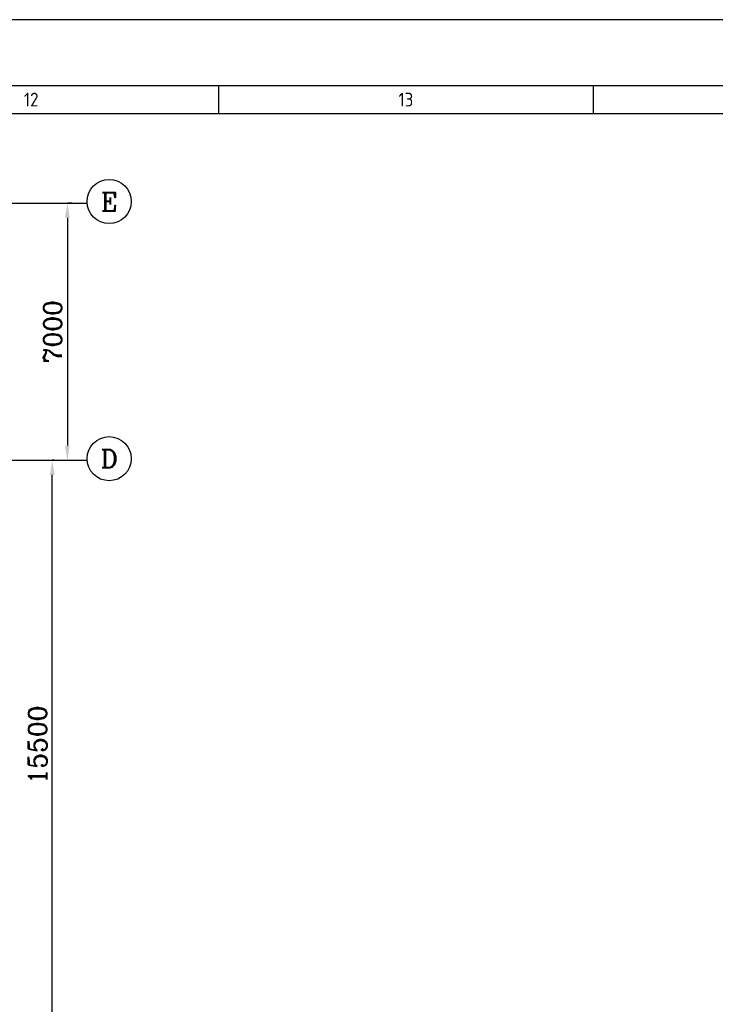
# Model space of a CAD drawing. Extents: x -287416 to 4934791, y -504132 to 1826789.
# Tile 68 of 256: x 83692 to 102628, y -84061 to -57259. Entities that reach past the tile are written whole.
import ezdxf
from ezdxf.enums import TextEntityAlignment as Align

# ---------------------------------------------------------------- set-up
doc = ezdxf.new("R2010")
doc.units = 0
doc.header["$LTSCALE"] = 800
doc.header["$MEASUREMENT"] = 0
for name, pattern in [('CENTER', [2, 1.25, -0.25, 0.25, -0.25]), ('CENTER2', [1.125, 0.75, -0.125, 0.125, -0.125]), ('CONTINOUS', [0])]:
    doc.linetypes.add(name, pattern=pattern)
doc.layers.get('0').update_dxf_attribs({"linetype": 'CONTINUOUS'})
doc.layers.get('DEFPOINTS').update_dxf_attribs({"linetype": 'CONTINUOUS'})
doc.layers.add('0-7-COL', color=2, linetype='CENTER')
doc.layers.add('GRID', color=8, linetype='CENTER')
doc.layers.add('DIM', color=4, linetype='CONTINUOUS', lineweight=15)
doc.layers.add('T', color=3, linetype='CONTINUOUS', lineweight=15)
doc.styles.add('ROMANC', font='romanc')
doc.styles.add('S1', font='SIMPLEX.SHX', dxfattribs={"height": 200})
doc.styles.add('S3', font='ROMANS1.SHX', dxfattribs={"width": 0.8})
doc.styles.get("Standard").update_dxf_attribs({"font": 'ISO9'})
doc.dimstyles.new('STANDARD$0', dxfattribs={"dimtxt": 250, "dimasz": 200, "dimexe": 0, "dimexo": 0, "dimgap": 100, "dimtad": 1, "dimdec": 0, "dimzin": 0, "dimdsep": 46, "dimtxsty": 'S1', "dimcen": 0, "dimadec": 0, "dimazin": 0, "dimtfac": 1, "dimtdec": 0, "dimtmove": 2, "dimatfit": 3, "dimfxl": 1, "dimtolj": 1, "dimtzin": 0, "dimarcsym": 0})

# ---------------------------------------------------------------- blocks, each defined once
blk = doc.blocks.new('A$C731D3036')
for p, q in [((-802.64, 1843.18), (-802.64, 1832.06)), ((-651.45, 1843.18), (-651.45, 1832.06)), ((-2401.24, 1832.07), (-215.67, 1832.07))]:
    blk.add_line(p, q)
for points in [[(0, 1869.86), (-2643.59, 1869.86), (-2643.59, 0), (0, 0)], [(-26.68, 1843.18), (-2616.91, 1843.18), (-2616.91, 26.68), (-26.68, 26.68)]]:
    blk.add_lwpolyline(points, close=True)
for s, p in [('12', (-878.23, 1837.62)), ('13', (-727.04, 1837.62))]:
    blk.add_text(s, height=5.558).set_placement(p, align=Align.MIDDLE)
blk = doc.blocks.new('*D734')
at = {"layer": 'DEFPOINTS', "color": 0, "linetype": 'Continuous', "transparency": 16777216}
for p in [(84579, -69252), (84629, -69252), (84629, -84752)]:
    blk.add_point(p, dxfattribs=at)
at = {"layer": 'DIM', "linetype": 'Continuous', "lineweight": -2, "transparency": 16777216}
for p, q in [((84629, -69252), (84579, -69252)), ((84629, -84752), (84579, -84752))]:
    blk.add_line(p, q, dxfattribs=at)
at = {"layer": 'DIM', "color": 4, "linetype": 'Continuous', "lineweight": -2, "transparency": 16777216}
blk.add_line((84579, -84352), (84579, -69652), dxfattribs=at)
at = {"layer": 'DIM', "color": 4, "linetype": 'Continuous', "transparency": 16777216}
for points in [[(84512, -69652), (84646, -69652), (84579, -69252)], [(84512, -84352), (84646, -84352), (84579, -84752)]]:
    blk.add_solid(points, dxfattribs=at)
at = {"layer": 'DIM', "linetype": 'Continuous', "transparency": 16777216, "insert": (84179, -77002), "char_height": 500, "attachment_point": 5, "rotation": 90, "style": 'ROMANC'}
blk.add_mtext('\\A1;15500', dxfattribs=at)
blk = doc.blocks.new('*D736')
at = {"layer": 'DEFPOINTS', "color": 0, "linetype": 'Continuous', "transparency": 16777216}
for p in [(85107, -62252), (84989, -69252), (84989, -69252)]:
    blk.add_point(p, dxfattribs=at)
at = {"layer": 'DIM', "linetype": 'Continuous', "lineweight": -2, "transparency": 16777216}
blk.add_line((85107, -62252), (84989, -62252), dxfattribs=at)
at = {"layer": 'DIM', "color": 4, "linetype": 'Continuous', "lineweight": -2, "transparency": 16777216}
blk.add_line((84989, -62652), (84989, -68852), dxfattribs=at)
at = {"layer": 'DIM', "color": 4, "linetype": 'Continuous', "transparency": 16777216}
for points in [[(84922, -62652), (85055, -62652), (84989, -62252)], [(84922, -68852), (85055, -68852), (84989, -69252)]]:
    blk.add_solid(points, dxfattribs=at)
at = {"layer": 'DIM', "linetype": 'Continuous', "transparency": 16777216, "insert": (84589, -65752), "char_height": 500, "attachment_point": 5, "rotation": 90, "style": 'ROMANC'}
blk.add_mtext('\\A1;7000', dxfattribs=at)

msp = doc.modelspace()

# ---------------------------------------------------------------- linework, layer by layer
at = {"layer": '0-7-COL', "color": 6, "linetype": 'Continuous'}
for centre in [(86127.2, -62209.3), (86127.2, -69209)]:
    msp.add_circle(centre, 600, dxfattribs=at)
at = {"layer": 'GRID', "linetype": 'CENTER2', "ltscale": 4}
for p, q in [((58254.9, -62252), (85528.7, -62252)), ((58254.9, -69252), (85528.7, -69252))]:
    msp.add_line(p, q, dxfattribs=at)

# ---------------------------------------------------------------- block references
at = {"color": 1, "linetype": 'CONTINOUS', "lineweight": 15, "xscale": 67.46500254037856, "yscale": 67.46500254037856, "zscale": 67.46500254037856}
msp.add_blockref('A$C731D3036', (143254.7, -183408.7), dxfattribs=at)

# ---------------------------------------------------------------- texts
at = {"layer": '0-7-COL', "color": 6, "linetype": 'Continuous', "style": 'ROMANC'}
for s, p in [('E', (86127.2, -62209.3)), ('D', (86127.2, -69209))]:
    msp.add_text(s, height=500, dxfattribs=at).set_placement(p, align=Align.MIDDLE)
at = {"layer": 'T', "insert": (53727.5, -63665.2, 207.7), "char_height": 400, "width": 3723.143, "attachment_point": 1, "style": 'S3'}
msp.add_mtext('\\pi604.43;STAIRCASE \\P\\pi78.714;0.0M TO 21.0M', dxfattribs=at)

# ---------------------------------------------------------------- dimensions: what is measured, and where the dimension line sits
at = {"layer": 'DIM', "linetype": 'Continuous'}
for base, p1, p2, picture, middle in [((84988.6, -69252), (85107.3, -62252), (84988.6, -69252), '*D736', (84588.6, -65752)), ((84579, -69251.6), (84629, -84751.6), (84629, -69251.6), '*D734', (84179, -77001.6))]:
    dim = msp.add_linear_dim(base=base, p1=p1, p2=p2, angle=90, dimstyle='STANDARD$0', override={"dimscale": 100, "dimtxt": 5, "dimasz": 4, "dimgap": 1.5, "dimtxsty": 'ROMANC', "dimclrd": 4, "dimclre": 256, "dimclrt": 256, "dimtix": 1}, dxfattribs=at)
    dim.commit()
    dim.dimension.update_dxf_attribs({"geometry": picture, "text_midpoint": middle})

doc.saveas('drawing.dxf')
